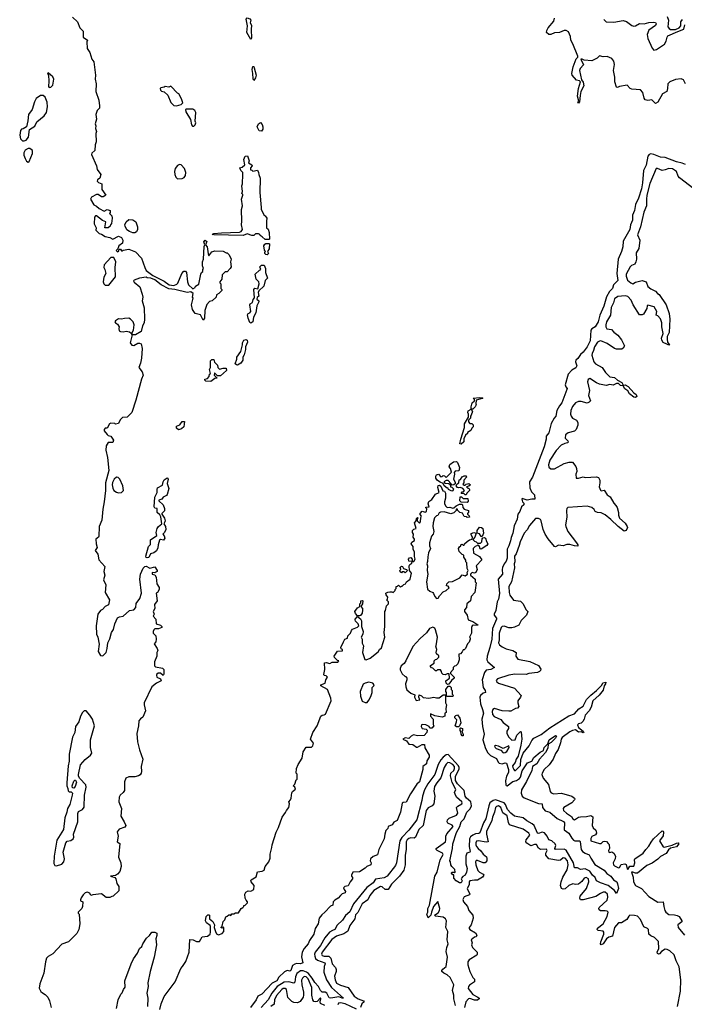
# Model space of a CAD drawing. Extents: x 2673034 to 2765626, y 830478 to 954748.
# Tile 112 of 126: x 2688137 to 2695117, y 928819 to 939159. Entities that reach past the tile are written whole.
import ezdxf

# ---------------------------------------------------------------- set-up
doc = ezdxf.new("R2010")
doc.units = 0

msp = doc.modelspace()

# ---------------------------------------------------------------- linework, layer by layer
at = {"layer": '0CON05XD'}
for points in [[(2688690, 939185), (2688743, 939135), (2688768, 939075), (2688805, 939040), (2688804, 938974), (2688850, 938945), (2688842, 938925), (2688846, 938855), (2688872, 938815), (2688894, 938744), (2688917, 938715), (2688932, 938575), (2688928, 938535), (2688940, 938485), (2688938, 938405), (2688967, 938315), (2688974, 938254), (2688975, 938230), (2688950, 938205), (2688938, 938165), (2688942, 938115), (2688930, 938065), (2688938, 938045), (2688932, 938015), (2688942, 937985), (2688938, 937965), (2688940, 937875), (2688928, 937845), (2688927, 937787), (2688894, 937756), (2688890, 937745), (2688942, 937625), (2688952, 937585), (2688988, 937535), (2688978, 937495), (2688954, 937476), (2688950, 937465), (2688965, 937450), (2689000, 937435), (2689000, 937375), (2689040, 937315), (2689015, 937300), (2688995, 937300), (2688962, 937322), (2688945, 937322), (2688890, 937295), (2688882, 937275), (2688914, 937214), (2688945, 937200), (2688970, 937175), (2689025, 937150), (2689055, 937167), (2689086, 937156), (2689088, 937135), (2689080, 937125), (2689105, 937100), (2689110, 937075), (2689102, 937018), (2689090, 937005), (2689088, 936992), (2689067, 936973), (2689032, 936972), (2689040, 937035), (2689005, 937052), (2688945, 937100), (2688932, 937098), (2688923, 937087), (2688920, 937015), (2688940, 936975), (2688938, 936948), (2688970, 936915), (2688997, 936907), (2689035, 936882), (2689085, 936870), (2689114, 936854), (2689174, 936886), (2689205, 936870), (2689220, 936845), (2689217, 936813), (2689180, 936785), (2689168, 936752), (2689150, 936735), (2689165, 936720), (2689178, 936732), (2689182, 936748), (2689195, 936750), (2689205, 936730), (2689215, 936730), (2689225, 936740), (2689285, 936748), (2689355, 936722), (2689416, 936656), (2689450, 936555), (2689467, 936525), (2689534, 936474), (2689653, 936413), (2689708, 936375), (2689755, 936369), (2689789, 936381), (2689799, 936391), (2689840, 936495), (2689862, 936518), (2689878, 936518), (2689890, 936505), (2689900, 936405), (2689910, 936375), (2689954, 936334), (2689980, 936345), (2689985, 936360), (2690017, 936383), (2690039, 936485), (2690047, 936503), (2690062, 936515), (2690060, 936535), (2690067, 936545), (2690056, 936575), (2690058, 936615), (2690069, 936645), (2690073, 936777), (2690083, 936795), (2690072, 936825), (2690085, 936844), (2690101, 936831), (2690088, 936795), (2690106, 936775), (2690115, 936700), (2690125, 936680), (2690155, 936720), (2690185, 936730), (2690275, 936728), (2690305, 936710), (2690315, 936710), (2690338, 936688), (2690358, 936645), (2690352, 936615), (2690358, 936565), (2690348, 936545), (2690315, 936510), (2690295, 936510), (2690262, 936478), (2690260, 936435), (2690240, 936405), (2690240, 936395), (2690250, 936385), (2690250, 936335), (2690260, 936325), (2690260, 936315), (2690230, 936285), (2690205, 936270), (2690200, 936245), (2690160, 936205), (2690132, 936198), (2690103, 936167), (2690081, 936105), (2690077, 936025), (2690065, 936002), (2690035, 936060), (2689980, 936075), (2689952, 936115), (2689943, 936165), (2689958, 936235), (2689952, 936245), (2689958, 936285), (2689935, 936302), (2689895, 936293), (2689765, 936326), (2689702, 936332), (2689624, 936374), (2689556, 936426), (2689515, 936443), (2689477, 936447), (2689465, 936456), (2689394, 936446), (2689340, 936425), (2689332, 936415), (2689341, 936401), (2689398, 936355), (2689422, 936275), (2689429, 936245), (2689423, 936205), (2689444, 936134), (2689448, 936015), (2689444, 935976), (2689428, 935945), (2689413, 935885), (2689352, 935848), (2689320, 935850), (2689298, 935765), (2689315, 935740), (2689335, 935738), (2689377, 935763), (2689395, 935763), (2689414, 935754), (2689422, 935705), (2689418, 935605), (2689407, 935553), (2689387, 935505), (2689425, 935461), (2689434, 935425), (2689416, 935384), (2689358, 935165), (2689314, 935035), (2689265, 934984), (2689217, 934983), (2689194, 934956), (2689175, 934920), (2689145, 934910), (2689135, 934920), (2689095, 934922), (2689082, 934915), (2689055, 934870), (2689035, 934868), (2689023, 934855), (2689025, 934840), (2689055, 934802), (2689065, 934792), (2689096, 934786), (2689123, 934745), (2689115, 934720), (2689065, 934718), (2689044, 934685), (2689042, 934638), (2689058, 934562), (2689074, 934424), (2689037, 934295), (2689037, 934215), (2689025, 934095), (2689010, 934020), (2688998, 933905), (2688970, 933835), (2688968, 933732), (2688965, 933724), (2688936, 933705), (2688939, 933655), (2688951, 933615), (2688930, 933585), (2688956, 933545), (2688969, 933485), (2689030, 933415), (2689022, 933365), (2689030, 933325), (2689018, 933275), (2689042, 933225), (2689036, 933145), (2689079, 933065), (2689069, 933015), (2689033, 932997), (2689005, 932965), (2688987, 932953), (2688959, 932915), (2688941, 932795), (2688944, 932705), (2688959, 932675), (2688972, 932602), (2688962, 932525), (2688985, 932482), (2689005, 932477), (2689015, 932483), (2689044, 932515), (2689056, 932555), (2689064, 932615), (2689083, 932657), (2689102, 932725), (2689124, 932756), (2689135, 932813), (2689164, 932876), (2689185, 932889), (2689225, 932896), (2689292, 932955), (2689335, 932963), (2689358, 932985), (2689362, 933028), (2689400, 933080), (2689418, 933135), (2689400, 933285), (2689406, 933336), (2689435, 933400), (2689450, 933415), (2689465, 933419), (2689505, 933400), (2689555, 933412), (2689580, 933375), (2689580, 933365), (2689560, 933355)], [(2690565, 938950), (2690521, 939025), (2690528, 939095), (2690514, 939166), (2690525, 939180), (2690555, 939169), (2690566, 939155), (2690558, 939125), (2690573, 939103), (2690567, 939055), (2690572, 938965), (2690565, 938950)], [(2695128, 938485), (2695107, 938527), (2695085, 938538), (2695025, 938530), (2694965, 938506), (2694942, 938485), (2694940, 938435), (2694933, 938405), (2694888, 938382), (2694838, 938292), (2694815, 938278), (2694775, 938316), (2694735, 938309), (2694705, 938316), (2694694, 938335), (2694682, 938395), (2694655, 938422), (2694565, 938429), (2694548, 938438), (2694515, 938473), (2694435, 938457), (2694415, 938448), (2694405, 938450), (2694386, 938505), (2694388, 938555), (2694374, 938625), (2694382, 938688), (2694378, 938725), (2694355, 938751), (2694305, 938772), (2694265, 938768), (2694225, 938780), (2694200, 938755), (2694145, 938727), (2694064, 938734), (2694045, 938746), (2694031, 938745), (2694058, 938685), (2694024, 938646), (2694016, 938625), (2694037, 938527), (2694055, 938504), (2694062, 938465), (2694031, 938405), (2694022, 938362), (2694016, 938295), (2694005, 938283), (2694000, 938285), (2694008, 938305), (2693996, 938355), (2694006, 938435), (2694026, 938506), (2694016, 938516), (2693985, 938525), (2693938, 938575), (2693934, 938594), (2693951, 938665), (2693982, 938748), (2694000, 938765), (2694000, 938775), (2693947, 938907), (2693924, 938945), (2693922, 938982), (2693902, 939032), (2693875, 939045), (2693855, 939047), (2693805, 939025), (2693755, 939022), (2693715, 939002), (2693695, 939003), (2693671, 939025), (2693672, 939045), (2693686, 939074), (2693747, 939143), (2693755, 939175)], [(2694271, 939161), (2694295, 939138), (2694375, 939134), (2694475, 939150), (2694510, 939140), (2694565, 939097), (2694585, 939092), (2694605, 939095), (2694645, 939120), (2694695, 939116), (2694745, 939128), (2694795, 939133), (2694815, 939129), (2694820, 939115), (2694813, 939097), (2694745, 939049), (2694726, 939005), (2694732, 938962), (2694779, 938859), (2694795, 938840), (2694825, 938845), (2694909, 938901), (2694927, 938933), (2694936, 938974), (2694945, 938989), (2695048, 939035), (2695111, 939059), (2695122, 939105)], [(2694935, 939191), (2694951, 939155), (2694943, 939085), (2694956, 939065), (2694972, 939055), (2695024, 939055), (2695064, 939075), (2695079, 939095), (2695081, 939135), (2695099, 939161)], [(2688448, 938448), (2688465, 938450), (2688485, 938470), (2688497, 938535), (2688485, 938558), (2688435, 938600), (2688430, 938595), (2688440, 938575), (2688444, 938515), (2688438, 938458), (2688448, 938448)], [(2690595, 938520), (2690588, 938538), (2690587, 938593), (2690579, 938635), (2690585, 938668), (2690595, 938667), (2690600, 938655), (2690619, 938575), (2690615, 938550), (2690595, 938520)], [(2689785, 938253), (2689832, 938268), (2689850, 938285), (2689837, 938327), (2689809, 938379), (2689795, 938388), (2689725, 938462), (2689705, 938452), (2689665, 938458), (2689655, 938450), (2689620, 938445), (2689612, 938435), (2689615, 938420), (2689625, 938410), (2689655, 938400), (2689692, 938365), (2689725, 938288), (2689755, 938257), (2689785, 938253)], [(2688185, 937886), (2688205, 937894), (2688228, 937925), (2688240, 938005), (2688295, 938042), (2688317, 938085), (2688395, 938149), (2688420, 938185), (2688428, 938245), (2688424, 938294), (2688406, 938346), (2688385, 938362), (2688355, 938363), (2688310, 938330), (2688292, 938295), (2688268, 938215), (2688228, 938165), (2688224, 938096), (2688208, 938035), (2688175, 938014), (2688155, 938010), (2688146, 937995), (2688137, 937945), (2688147, 937907), (2688167, 937887), (2688185, 937886)], [(2689965, 938040), (2689980, 938055), (2689988, 938075), (2689980, 938095), (2689988, 938185), (2689978, 938205), (2689955, 938218), (2689885, 938220), (2689880, 938215), (2689883, 938193), (2689932, 938112), (2689940, 938055), (2689952, 938042), (2689965, 938040)], [(2690675, 937990), (2690652, 937992), (2690632, 938035), (2690644, 938066), (2690665, 938078), (2690685, 938060), (2690692, 938035), (2690692, 938008), (2690675, 937990)], [(2688225, 937662), (2688235, 937670), (2688272, 937755), (2688270, 937785), (2688245, 937808), (2688225, 937808), (2688195, 937788), (2688179, 937761), (2688181, 937735), (2688195, 937700), (2688208, 937675), (2688225, 937662)], [(2690755, 936850), (2690715, 936850), (2690685, 936880), (2690662, 936892), (2690658, 936905), (2690645, 936912), (2690615, 936910), (2690597, 936893), (2690575, 936891), (2690525, 936910), (2690485, 936892), (2690175, 936898), (2690158, 936905), (2690175, 936914), (2690255, 936921), (2690445, 936928), (2690464, 936935), (2690477, 936955), (2690466, 937005), (2690470, 937045), (2690467, 937165), (2690478, 937205), (2690468, 937275), (2690480, 937315), (2690480, 937325), (2690470, 937335), (2690478, 937355), (2690470, 937415), (2690477, 937435), (2690482, 937535), (2690480, 937555), (2690460, 937575), (2690450, 937605), (2690475, 937610), (2690500, 937635), (2690492, 937692), (2690505, 937726), (2690529, 937729), (2690548, 937678), (2690540, 937655), (2690574, 937635), (2690577, 937625), (2690562, 937605), (2690562, 937582), (2690575, 937580), (2690585, 937570), (2690635, 937580), (2690646, 937556), (2690648, 937535), (2690662, 937495), (2690660, 937345), (2690672, 937188), (2690672, 937165), (2690700, 937115), (2690700, 937105), (2690715, 937100), (2690732, 937075), (2690728, 937045), (2690730, 936975), (2690745, 936960), (2690758, 936925), (2690760, 936855), (2690755, 936850)], [(2695129, 937639), (2695094, 937654), (2695035, 937667), (2694915, 937713), (2694865, 937714), (2694795, 937744), (2694765, 937749), (2694748, 937742), (2694735, 937727), (2694717, 937633), (2694687, 937575), (2694677, 937447), (2694666, 937384), (2694637, 937285), (2694603, 937217), (2694595, 937155), (2694574, 937105), (2694573, 937055), (2694550, 937005), (2694543, 936955), (2694476, 936834), (2694470, 936775), (2694456, 936724), (2694421, 936645), (2694409, 936495), (2694420, 936420), (2694372, 936375), (2694361, 936335), (2694332, 936305), (2694300, 936250), (2694271, 936149), (2694230, 936055), (2694211, 935985), (2694181, 935935), (2694145, 935911), (2694135, 935898), (2694127, 935787), (2694095, 935724), (2694055, 935666), (2694028, 935642), (2693999, 935601), (2693978, 935585), (2693973, 935565), (2693988, 935525), (2693977, 935503), (2693935, 935477), (2693898, 935435), (2693867, 935325), (2693871, 935305), (2693886, 935285), (2693884, 935275), (2693830, 935135), (2693806, 935105), (2693779, 935055), (2693767, 934995), (2693749, 934975), (2693720, 934920), (2693695, 934822), (2693667, 934785), (2693666, 934755), (2693646, 934675), (2693523, 934355), (2693490, 934305), (2693493, 934243), (2693512, 934202), (2693545, 934170), (2693547, 934125), (2693515, 934124), (2693465, 934112), (2693415, 934132), (2693410, 934125), (2693417, 934095), (2693431, 934081), (2693432, 934065), (2693408, 934042), (2693389, 933995), (2693369, 933965), (2693362, 933915), (2693329, 933845), (2693316, 933766), (2693298, 933722), (2693292, 933685), (2693275, 933635), (2693255, 933598), (2693258, 933505), (2693247, 933473), (2693225, 933444), (2693208, 933405), (2693204, 933385), (2693209, 933335), (2693163, 933285), (2693176, 933134), (2693166, 933075), (2693151, 933045), (2693136, 932954), (2693119, 932915), (2693119, 932905), (2693144, 932875), (2693143, 932865), (2693104, 932766), (2693094, 932655), (2693075, 932565), (2693046, 932475), (2693042, 932435), (2693053, 932415), (2693124, 932355), (2693085, 932336), (2693035, 932327), (2693018, 932305), (2692995, 932225), (2693006, 932146), (2693027, 932115), (2693030, 932095), (2693005, 932088), (2692978, 932062), (2692971, 932045), (2692976, 931975), (2692999, 931915), (2693008, 931875), (2692990, 931815), (2692997, 931735), (2693016, 931655), (2693000, 931595), (2693029, 931505), (2693055, 931461), (2693081, 931431), (2693145, 931401), (2693161, 931361), (2693171, 931351), (2693205, 931346), (2693235, 931356), (2693250, 931350), (2693269, 931285), (2693270, 931255), (2693250, 931215), (2693239, 931165), (2693242, 931125), (2693246, 931116), (2693255, 931113), (2693315, 931160), (2693355, 931170), (2693385, 931189), (2693396, 931205), (2693415, 931270), (2693470, 931355), (2693515, 931373), (2693538, 931412), (2693604, 931466), (2693637, 931483), (2693645, 931515), (2693684, 931556), (2693696, 931595), (2693765, 931642), (2693770, 931640), (2693773, 931635), (2693764, 931615), (2693720, 931570), (2693688, 931552), (2693685, 931508), (2693660, 931465), (2693595, 931395), (2693568, 931345), (2693524, 931315), (2693515, 931275), (2693460, 931160), (2693407, 931073), (2693404, 931035), (2693414, 931004), (2693435, 930989), (2693585, 930929), (2693624, 930924), (2693628, 930885), (2693655, 930849), (2693705, 930836), (2693781, 930771), (2693849, 930739), (2693857, 930725), (2693855, 930651), (2693905, 930616), (2693934, 930564), (2693953, 930543), (2693967, 930537), (2694018, 930535), (2694024, 930525), (2694034, 930445), (2694046, 930425), (2694075, 930406), (2694119, 930389), (2694134, 930354), (2694178, 930288), (2694275, 930228), (2694303, 930193), (2694345, 930164), (2694372, 930125), (2694409, 930105), (2694415, 930085), (2694426, 930035), (2694405, 929982), (2694383, 930013), (2694317, 930067), (2694237, 930095), (2694195, 930116), (2694180, 930150), (2694153, 930175), (2694126, 930216), (2694075, 930241), (2694025, 930236), (2693995, 930251), (2693965, 930253), (2693954, 930305), (2693877, 930437), (2693855, 930448), (2693763, 930445), (2693758, 930455), (2693768, 930485), (2693760, 930505), (2693726, 930536), (2693695, 930546), (2693677, 930585), (2693649, 930619), (2693623, 930627), (2693585, 930612), (2693575, 930616), (2693539, 930695), (2693519, 930715), (2693462, 930745), (2693425, 930778), (2693334, 930796), (2693295, 930825), (2693260, 930865), (2693239, 930919), (2693224, 930934), (2693135, 930968), (2693110, 930960), (2693076, 930934), (2693063, 930905), (2693034, 930765), (2693008, 930725), (2692969, 930621), (2692958, 930612), (2692925, 930609), (2692895, 930595), (2692873, 930577), (2692861, 930555), (2692857, 930475), (2692869, 930425), (2692863, 930417), (2692833, 930407), (2692821, 930375), (2692823, 930295), (2692836, 930245), (2692829, 930205), (2692816, 930175), (2692790, 930160), (2692776, 930145), (2692772, 930135), (2692783, 930115), (2692774, 930096), (2692755, 930094), (2692720, 930115), (2692698, 930145), (2692698, 930178), (2692685, 930180), (2692673, 930195), (2692675, 930208), (2692698, 930208), (2692705, 930200), (2692710, 930205), (2692708, 930235), (2692674, 930265), (2692664, 930285), (2692662, 930315), (2692653, 930325), (2692684, 930454), (2692686, 930505), (2692725, 930624), (2692760, 930685), (2692772, 930735), (2692804, 930766), (2692834, 930835), (2692867, 930873), (2692882, 930905), (2692876, 930946), (2692830, 930985), (2692817, 931005), (2692804, 931065), (2692734, 931134), (2692715, 931171), (2692714, 931215), (2692753, 931287), (2692754, 931305), (2692745, 931325), (2692635, 931443), (2692615, 931438), (2692585, 931415), (2692559, 931385), (2692532, 931338), (2692495, 931234), (2692423, 931135), (2692389, 931071), (2692366, 931005), (2692361, 930961), (2692306, 930755), (2692225, 930646), (2692149, 930571), (2692128, 930535), (2692094, 930305), (2692083, 930277), (2691995, 930166), (2691963, 930147), (2691875, 930132), (2691849, 930095), (2691781, 930045), (2691644, 929875), (2691605, 929789), (2691557, 929753), (2691527, 929703), (2691471, 929649), (2691446, 929605), (2691423, 929593), (2691389, 929575), (2691343, 929517), (2691296, 929435), (2691241, 929365), (2691233, 929345), (2691235, 929325), (2691245, 929300), (2691264, 929284), (2691340, 929255), (2691344, 929245), (2691334, 929216), (2691330, 929155), (2691360, 929075), (2691413, 928995), (2691538, 928885), (2691525, 928883), (2691489, 928899), (2691405, 928882), (2691386, 928886), (2691363, 928935), (2691345, 928945), (2691315, 928945), (2691295, 928965), (2691275, 929006), (2691235, 929048), (2691209, 929095), (2691171, 929141), (2691148, 929158), (2691115, 929171), (2691085, 929170), (2691047, 929143), (2691032, 929108), (2691027, 929053)], [(2689795, 937488), (2689845, 937493), (2689865, 937502), (2689878, 937522), (2689883, 937555), (2689867, 937595), (2689834, 937634), (2689815, 937640), (2689793, 937627), (2689771, 937595), (2689764, 937565), (2689766, 937535), (2689776, 937506), (2689795, 937488)], [(2695215, 937383), (2695067, 937497), (2695051, 937515), (2695033, 937565), (2694992, 937592), (2694955, 937597), (2694915, 937581), (2694885, 937576), (2694835, 937597), (2694821, 937595), (2694755, 937438), (2694722, 937315), (2694718, 937275)], [(2694718, 937275), (2694719, 937205), (2694692, 937138), (2694658, 936985), (2694625, 936900), (2694648, 936845), (2694639, 936755), (2694611, 936709), (2694614, 936645), (2694609, 936615), (2694598, 936592), (2694563, 936577), (2694547, 936563), (2694507, 936485), (2694507, 936465), (2694520, 936425), (2694555, 936394), (2694575, 936384), (2694605, 936402), (2694675, 936421), (2694715, 936407), (2694735, 936358), (2694764, 936334), (2694815, 936307), (2694835, 936282), (2694853, 936273), (2694926, 936166), (2694957, 936075), (2694963, 936015), (2694957, 935875), (2694938, 935832), (2694937, 935805), (2694941, 935771), (2694960, 935745), (2694955, 935740), (2694932, 935752), (2694895, 935770), (2694879, 935795), (2694876, 935815), (2694893, 935865), (2694879, 935935), (2694881, 935975), (2694865, 936018), (2694838, 936048), (2694820, 936055), (2694827, 936093), (2694799, 936145), (2694735, 936162), (2694728, 936155), (2694722, 936125), (2694688, 936065), (2694675, 936058), (2694645, 936058), (2694580, 936165), (2694560, 936215), (2694522, 936252), (2694495, 936259), (2694419, 936251), (2694385, 936226), (2694372, 936185), (2694347, 936135), (2694340, 936055), (2694299, 935985), (2694291, 935955), (2694294, 935934), (2694304, 935914), (2694353, 935905), (2694375, 935876), (2694417, 935845), (2694457, 935797), (2694487, 935735), (2694475, 935710), (2694462, 935698), (2694405, 935700), (2694385, 935707), (2694307, 935757), (2694240, 935785), (2694225, 935784), (2694205, 935773), (2694172, 935725), (2694164, 935686), (2694148, 935655), (2694146, 935635), (2694166, 935565), (2694185, 935546), (2694253, 935505), (2694288, 935455), (2694335, 935410), (2694385, 935400), (2694414, 935374), (2694459, 935349), (2694475, 935320), (2694495, 935324), (2694528, 935308), (2694585, 935240), (2694612, 935222), (2694617, 935203), (2694605, 935190), (2694585, 935195), (2694541, 935231), (2694525, 935260), (2694491, 935281), (2694473, 935313), (2694445, 935319), (2694425, 935340), (2694403, 935337), (2694369, 935321), (2694335, 935328), (2694295, 935317), (2694225, 935331), (2694195, 935344), (2694125, 935390), (2694108, 935382), (2694101, 935355), (2694121, 935265), (2694112, 935212), (2694130, 935155), (2694118, 935142), (2694095, 935132), (2694035, 935150), (2694005, 935150), (2693975, 935137), (2693943, 935097), (2693926, 935055), (2693921, 935015), (2693927, 934995), (2693944, 934974), (2693985, 934952), (2693999, 934929), (2693999, 934901), (2693980, 934855), (2693965, 934838), (2693898, 934822), (2693869, 934801), (2693864, 934764), (2693892, 934735), (2693897, 934723), (2693890, 934715), (2693861, 934709), (2693825, 934690), (2693770, 934635), (2693706, 934535), (2693692, 934485), (2693695, 934460), (2693715, 934442), (2693755, 934442), (2693855, 934498), (2693908, 934512), (2693942, 934512), (2693976, 934466), (2693983, 934445), (2693988, 934415), (2693978, 934385), (2693980, 934345), (2694005, 934343), (2694055, 934358), (2694075, 934352), (2694195, 934358), (2694215, 934350), (2694228, 934325), (2694230, 934295), (2694223, 934255), (2694235, 934220), (2694245, 934210), (2694275, 934220), (2694305, 934168), (2694338, 934148), (2694375, 934082), (2694398, 934058), (2694410, 934035), (2694427, 933985), (2694427, 933955), (2694436, 933925), (2694495, 933871), (2694518, 933838), (2694519, 933825), (2694505, 933793), (2694485, 933788), (2694422, 933835), (2694345, 933911), (2694285, 933959), (2694245, 933981), (2694204, 933984), (2694180, 933995), (2694170, 934015), (2694145, 934036), (2694095, 934049), (2693895, 934038), (2693883, 934027), (2693880, 934005), (2693883, 933935), (2693869, 933855), (2693874, 933835), (2693894, 933785), (2693986, 933665), (2693999, 933645), (2694000, 933630), (2693962, 933632), (2693915, 933646), (2693883, 933647), (2693845, 933632), (2693795, 933640), (2693765, 933622), (2693755, 933628), (2693687, 933707), (2693656, 933756), (2693633, 933805), (2693612, 933895), (2693605, 933910), (2693585, 933922), (2693555, 933920), (2693492, 933848), (2693465, 933802), (2693434, 933766), (2693392, 933675), (2693382, 933638), (2693351, 933549), (2693333, 933525), (2693338, 933465), (2693330, 933445), (2693332, 933402), (2693303, 933257), (2693274, 933206), (2693276, 933145), (2693285, 933117), (2693324, 933064), (2693395, 933052), (2693424, 933024), (2693453, 932965), (2693472, 932945), (2693460, 932905), (2693405, 932850), (2693378, 932802), (2693335, 932780), (2693305, 932773), (2693275, 932773), (2693225, 932789), (2693205, 932786), (2693195, 932776), (2693172, 932715), (2693173, 932645), (2693164, 932615), (2693175, 932595), (2693205, 932572), (2693245, 932552), (2693315, 932533), (2693350, 932515), (2693348, 932475), (2693368, 932445), (2693495, 932419), (2693585, 932378), (2693609, 932339), (2693607, 932325), (2693597, 932313), (2693575, 932302), (2693485, 932293), (2693455, 932283), (2693336, 932286), (2693275, 932276), (2693154, 932236), (2693141, 932219), (2693147, 932205), (2693165, 932191), (2693335, 932140), (2693402, 932062), (2693398, 932045), (2693369, 932005), (2693367, 931985), (2693380, 931945), (2693365, 931930), (2693345, 931927), (2693295, 931897), (2693275, 931896), (2693205, 931901), (2693124, 931926), (2693105, 931916), (2693098, 931895), (2693104, 931864), (2693121, 931841), (2693190, 931810), (2693215, 931780), (2693272, 931735), (2693272, 931715), (2693253, 931687), (2693252, 931665), (2693269, 931629), (2693304, 931594), (2693339, 931595), (2693359, 931645), (2693395, 931683), (2693405, 931680), (2693411, 931605), (2693401, 931541), (2693372, 931425), (2693352, 931395), (2693340, 931360), (2693314, 931325), (2693315, 931306), (2693325, 931286), (2693335, 931274), (2693345, 931274), (2693395, 931326), (2693400, 931390), (2693424, 931455), (2693486, 931534), (2693515, 931588), (2693538, 931615), (2693615, 931653), (2693705, 931723), (2693903, 931847), (2693965, 931871), (2694009, 931921), (2694055, 931951), (2694089, 932021), (2694134, 932066), (2694196, 932114), (2694249, 932171), (2694262, 932195), (2694292, 932202), (2694289, 932185), (2694276, 932165), (2694263, 932117), (2694221, 932065), (2694155, 932007), (2694139, 931941), (2694119, 931901), (2694076, 931855), (2694066, 931815), (2694052, 931788), (2694035, 931773), (2694005, 931766), (2693996, 931755), (2694005, 931727), (2694056, 931686), (2694060, 931675), (2694055, 931671), (2694035, 931680), (2694005, 931677), (2693975, 931700), (2693944, 931696), (2693915, 931682), (2693835, 931620), (2693823, 931605), (2693816, 931564), (2693792, 931495), (2693765, 931452), (2693738, 931392), (2693696, 931334), (2693646, 931285), (2693624, 931245), (2693622, 931232), (2693634, 931194), (2693689, 931129), (2693708, 931055), (2693720, 931040), (2693745, 931030), (2693828, 931038), (2693934, 931004), (2693964, 930985), (2693968, 930975), (2693964, 930965), (2693936, 930934), (2693853, 930885), (2693844, 930875), (2693847, 930855), (2693879, 930825), (2693931, 930791), (2693945, 930767), (2693965, 930756), (2694005, 930783), (2694025, 930789), (2694090, 930790), (2694135, 930800), (2694156, 930786), (2694148, 930695), (2694161, 930671), (2694187, 930647), (2694193, 930617), (2694183, 930597), (2694145, 930582), (2694135, 930560), (2694134, 930534), (2694225, 930507), (2694245, 930507), (2694265, 930528), (2694282, 930532), (2694298, 930528), (2694318, 930508), (2694327, 930497), (2694332, 930455), (2694320, 930435), (2694323, 930415), (2694335, 930412), (2694355, 930420), (2694376, 930406), (2694394, 930374), (2694392, 930345), (2694370, 930305), (2694373, 930283), (2694382, 930272), (2694425, 930251), (2694435, 930256), (2694455, 930288), (2694493, 930293), (2694506, 930286), (2694515, 930242), (2694525, 930236), (2694545, 930268), (2694585, 930269), (2694596, 930306), (2694592, 930335), (2694598, 930345), (2694684, 930405), (2694713, 930445), (2694745, 930481), (2694767, 930523), (2694794, 930556), (2694885, 930639), (2694895, 930637), (2694899, 930625), (2694895, 930588), (2694856, 930535), (2694893, 930473), (2694905, 930469), (2694989, 930491), (2695035, 930512), (2695053, 930513), (2695059, 930505), (2695035, 930474), (2694973, 930457), (2694950, 930440), (2694925, 930402), (2694865, 930370), (2694838, 930342), (2694780, 930300), (2694723, 930275), (2694625, 930196), (2694605, 930195), (2694575, 930208), (2694562, 930205), (2694578, 930155), (2694582, 930105), (2694605, 930066), (2694666, 930036), (2694745, 929952), (2694838, 929892), (2694896, 929896), (2694900, 929845), (2694911, 929805), (2694924, 929785), (2694955, 929761), (2695015, 929759), (2695043, 929753), (2695061, 929741), (2695092, 929695), (2695092, 929685), (2695048, 929652), (2695051, 929625), (2695119, 929545)], [(2689345, 936922), (2689325, 936922), (2689290, 936935), (2689264, 936954), (2689245, 936990), (2689242, 937005), (2689254, 937036), (2689285, 937062), (2689327, 937057), (2689358, 937035), (2689373, 936985), (2689374, 936956), (2689365, 936932), (2689345, 936922)], [(2690735, 936690), (2690722, 936692), (2690713, 936703), (2690713, 936717), (2690720, 936725), (2690708, 936738), (2690702, 936785), (2690710, 936800), (2690722, 936808), (2690755, 936810), (2690760, 936805), (2690756, 936754), (2690740, 936725), (2690750, 936705), (2690735, 936690)], [(2689035, 936370), (2689075, 936372), (2689142, 936458), (2689140, 936555), (2689148, 936615), (2689125, 936660), (2689095, 936660), (2689023, 936585), (2689022, 936555), (2689032, 936535), (2689040, 936495), (2689020, 936455), (2689012, 936405), (2689020, 936385), (2689035, 936370)], [(2690565, 935972), (2690555, 935980), (2690536, 936025), (2690531, 936059), (2690537, 936073), (2690555, 936082), (2690563, 936095), (2690554, 936166), (2690558, 936175), (2690581, 936189), (2690588, 936222), (2690602, 936238), (2690597, 936325), (2690605, 936338), (2690638, 936332), (2690652, 936385), (2690647, 936407), (2690620, 936435), (2690610, 936485), (2690655, 936530), (2690670, 936535), (2690660, 936565), (2690675, 936580), (2690705, 936580), (2690718, 936545), (2690718, 936505), (2690738, 936445), (2690715, 936420), (2690701, 936359), (2690648, 936312), (2690642, 936295), (2690648, 936255), (2690630, 936240), (2690628, 936225), (2690648, 936205), (2690650, 936195), (2690628, 936155), (2690618, 936082), (2690594, 936036), (2690587, 935985), (2690565, 935972)], [(2689320, 935850), (2689320, 935875), (2689332, 935898), (2689339, 935955), (2689330, 935985), (2689302, 936015), (2689285, 936023), (2689238, 936022), (2689205, 936013), (2689175, 936017), (2689142, 935995), (2689138, 935985), (2689142, 935975), (2689165, 935962), (2689182, 935935), (2689177, 935915), (2689182, 935892), (2689195, 935884), (2689225, 935880), (2689255, 935888), (2689292, 935882), (2689308, 935868), (2689315, 935850), (2689320, 935850)], [(2690425, 935532), (2690413, 935533), (2690400, 935545), (2690416, 935594), (2690418, 935615), (2690458, 935675), (2690478, 935745), (2690478, 935765), (2690492, 935795), (2690515, 935802), (2690527, 935795), (2690528, 935772), (2690508, 935725), (2690508, 935695), (2690495, 935640), (2690480, 935615), (2690482, 935585), (2690458, 935552), (2690425, 935532)], [(2690145, 935360), (2690093, 935363), (2690082, 935372), (2690080, 935385), (2690108, 935392), (2690127, 935413), (2690130, 935435), (2690140, 935445), (2690132, 935485), (2690140, 935505), (2690140, 935575), (2690155, 935590), (2690175, 935590), (2690182, 935562), (2690215, 935530), (2690218, 935508), (2690235, 935490), (2690275, 935500), (2690305, 935500), (2690310, 935475), (2690245, 935420), (2690215, 935420), (2690188, 935448), (2690182, 935448), (2690180, 935425), (2690210, 935395), (2690185, 935390), (2690145, 935360)], [(2692775, 934700), (2692760, 934705), (2692770, 934755), (2692809, 934875), (2692810, 934915), (2692850, 934985), (2692852, 935015), (2692844, 935035), (2692848, 935052), (2692880, 935070), (2692878, 935095), (2692888, 935135), (2692912, 935158), (2692912, 935172), (2692900, 935185), (2692965, 935192), (2692995, 935188), (2693000, 935185), (2692995, 935182), (2692930, 935165), (2692928, 935125), (2692932, 935115), (2692922, 935095), (2692895, 935070), (2692880, 935070), (2692892, 935045), (2692880, 935005), (2692870, 934995), (2692870, 934975), (2692850, 934955), (2692850, 934935), (2692865, 934920), (2692885, 934920), (2692900, 934905), (2692900, 934885), (2692885, 934870), (2692876, 934844), (2692840, 934825), (2692840, 934815), (2692820, 934795), (2692803, 934757), (2692800, 934725), (2692775, 934700)], [(2689805, 934852), (2689785, 934870), (2689785, 934890), (2689820, 934905), (2689845, 934940), (2689868, 934938), (2689860, 934885), (2689837, 934863), (2689805, 934852)], [(2692675, 934208), (2692640, 934225), (2692635, 934240), (2692625, 934240), (2692594, 934264), (2692585, 934290), (2692552, 934302), (2692525, 934320), (2692508, 934345), (2692507, 934365), (2692515, 934380), (2692535, 934387), (2692558, 934358), (2692575, 934362), (2692585, 934373), (2692599, 934369), (2692615, 934350), (2692672, 934408), (2692661, 934445), (2692649, 934465), (2692653, 934487), (2692693, 934517), (2692725, 934518), (2692735, 934510), (2692757, 934455), (2692748, 934422), (2692712, 934418), (2692700, 934405), (2692702, 934385), (2692692, 934335), (2692712, 934302), (2692710, 934285), (2692697, 934273), (2692675, 934270), (2692665, 934290), (2692635, 934320), (2692615, 934320), (2692592, 934305), (2692603, 934293), (2692645, 934290), (2692658, 934278), (2692660, 934255), (2692675, 934250), (2692692, 934232), (2692685, 934210), (2692675, 934208)], [(2689175, 934189), (2689205, 934194), (2689226, 934215), (2689221, 934265), (2689190, 934335), (2689173, 934353), (2689155, 934356), (2689129, 934335), (2689111, 934299), (2689107, 934275), (2689115, 934238), (2689126, 934215), (2689155, 934196), (2689175, 934189)], [(2689475, 933507), (2689465, 933512), (2689462, 933525), (2689490, 933625), (2689512, 933648), (2689510, 933695), (2689578, 933742), (2689572, 933775), (2689581, 933815), (2689594, 933836), (2689630, 933865), (2689619, 933939), (2689608, 933958), (2689580, 933985), (2689580, 934025), (2689555, 934030), (2689548, 934045), (2689557, 934145), (2689582, 934195), (2689580, 934225), (2689585, 934242), (2689638, 934272), (2689643, 934305), (2689654, 934326), (2689685, 934348), (2689697, 934335), (2689687, 934287), (2689703, 934235), (2689687, 934173), (2689678, 934162), (2689644, 934146), (2689630, 934125), (2689600, 934115), (2689600, 934105), (2689643, 934065), (2689658, 934025), (2689657, 934003), (2689630, 933975), (2689630, 933965), (2689657, 933925), (2689664, 933896), (2689663, 933885), (2689650, 933865), (2689669, 933835), (2689671, 933805), (2689657, 933773), (2689640, 933755), (2689655, 933740), (2689662, 933715), (2689646, 933694), (2689615, 933700), (2689607, 933693), (2689590, 933645), (2689589, 933611), (2689575, 933580), (2689545, 933560), (2689511, 933549), (2689495, 933512), (2689475, 933507)], [(2692825, 934170), (2692815, 934170), (2692805, 934180), (2692772, 934182), (2692785, 934200), (2692798, 934202), (2692810, 934215), (2692790, 934235), (2692767, 934247), (2692745, 934242), (2692735, 934248), (2692722, 934265), (2692730, 934285), (2692750, 934295), (2692752, 934328), (2692768, 934332), (2692785, 934360), (2692805, 934370), (2692825, 934370), (2692830, 934355), (2692800, 934325), (2692800, 934295), (2692792, 934282), (2692805, 934270), (2692815, 934270), (2692825, 934280), (2692855, 934288), (2692870, 934275), (2692855, 934260), (2692830, 934255), (2692845, 934240), (2692855, 934240), (2692862, 934225), (2692860, 934215), (2692832, 934188), (2692825, 934170)], [(2689610, 928765), (2689623, 928825), (2689655, 928902), (2689770, 929055), (2689828, 929195), (2689848, 929215), (2689881, 929269), (2689918, 929365), (2689925, 929500), (2689960, 929495), (2689995, 929478), (2690025, 929480), (2690054, 929526), (2690110, 929535), (2690137, 929555), (2690142, 929575), (2690140, 929635), (2690136, 929646), (2690100, 929675), (2690090, 929695), (2690095, 929740), (2690113, 929757), (2690125, 929760), (2690130, 929755), (2690132, 929715), (2690165, 929690), (2690182, 929655), (2690178, 929625), (2690192, 929582), (2690205, 929560), (2690225, 929550), (2690265, 929562), (2690280, 929585), (2690280, 929625), (2690275, 929630), (2690265, 929620), (2690250, 929625), (2690262, 929638), (2690275, 929690), (2690292, 929705), (2690302, 929738), (2690317, 929743), (2690335, 929760), (2690345, 929760), (2690355, 929750), (2690365, 929770), (2690385, 929768), (2690405, 929778), (2690435, 929780), (2690464, 929826), (2690480, 929835), (2690490, 929845), (2690490, 929855), (2690505, 929860), (2690530, 929885), (2690530, 929895), (2690514, 929914), (2690506, 929935), (2690503, 929977), (2690513, 929995), (2690535, 930010), (2690565, 930006), (2690596, 930024), (2690601, 930065), (2690569, 930105), (2690563, 930115), (2690567, 930125), (2690622, 930158), (2690635, 930211), (2690684, 930216), (2690704, 930226), (2690716, 930265), (2690752, 930315), (2690766, 930354), (2690766, 930395), (2690786, 930465), (2690788, 930495), (2690829, 930625), (2690856, 930674), (2690894, 930785), (2690928, 930832), (2690938, 930855), (2690963, 930885), (2690970, 930925), (2690962, 930945), (2690982, 930968), (2690987, 930985), (2690995, 931040), (2691002, 931055), (2691032, 931078), (2691025, 931100), (2691010, 931115), (2691025, 931130), (2691040, 931175), (2691050, 931185), (2691050, 931235), (2691042, 931245), (2691044, 931296), (2691062, 931338), (2691102, 931405), (2691115, 931470), (2691145, 931520), (2691202, 931518), (2691216, 931534), (2691222, 931562), (2691192, 931605), (2691216, 931675), (2691260, 931745), (2691300, 931845), (2691315, 931857), (2691335, 931858), (2691348, 931865), (2691409, 932005), (2691404, 932034), (2691370, 932125), (2691300, 932165), (2691298, 932175), (2691345, 932192), (2691352, 932225), (2691370, 932255), (2691357, 932267), (2691335, 932272), (2691332, 932282), (2691343, 932335), (2691338, 932405), (2691355, 932409), (2691395, 932398), (2691418, 932412), (2691477, 932413), (2691490, 932425), (2691475, 932430), (2691442, 932462), (2691440, 932475), (2691475, 932528), (2691528, 932532), (2691528, 932545), (2691512, 932552), (2691510, 932565), (2691538, 932625), (2691550, 932655), (2691580, 932665), (2691583, 932687), (2691610, 932715), (2691620, 932745), (2691633, 932757), (2691685, 932778), (2691697, 932793), (2691692, 932815), (2691664, 932844), (2691660, 932855), (2691660, 932865), (2691685, 932890), (2691716, 932866), (2691726, 932846), (2691728, 932785), (2691743, 932735), (2691742, 932705), (2691722, 932675), (2691732, 932652), (2691732, 932612), (2691747, 932585), (2691736, 932515), (2691761, 932441), (2691775, 932438), (2691817, 932453), (2691901, 932519), (2691917, 932545), (2691937, 932563), (2691971, 932675), (2691963, 932725), (2691970, 932785), (2691970, 932945), (2691977, 932953), (2691990, 933005), (2692010, 933025), (2692010, 933045), (2691990, 933065), (2692000, 933075), (2692002, 933095), (2691985, 933120), (2691983, 933135), (2692003, 933147), (2692025, 933150), (2692045, 933150), (2692058, 933142), (2692080, 933165), (2692080, 933175), (2692090, 933185), (2692092, 933208), (2692105, 933210), (2692115, 933220), (2692135, 933200), (2692145, 933210), (2692155, 933210), (2692172, 933228), (2692190, 933235), (2692200, 933255), (2692238, 933282), (2692250, 933345), (2692230, 933375), (2692226, 933424), (2692234, 933436), (2692255, 933450), (2692260, 933470), (2692225, 933472), (2692220, 933495), (2692232, 933508), (2692245, 933510), (2692258, 933495), (2692260, 933470), (2692275, 933470), (2692289, 933495), (2692283, 933523), (2692282, 933572), (2692268, 933595), (2692268, 933625), (2692248, 933655), (2692255, 933672), (2692282, 933688), (2692282, 933705), (2692270, 933725), (2692272, 933755), (2692262, 933775), (2692262, 933795), (2692275, 933810), (2692300, 933815), (2692282, 933875), (2692300, 933895), (2692305, 933920), (2692315, 933930), (2692320, 933925), (2692310, 933920), (2692310, 933895), (2692335, 933870), (2692346, 933884), (2692348, 933932), (2692358, 933945), (2692343, 933963), (2692343, 933975), (2692365, 933997), (2692395, 933988), (2692410, 933995), (2692412, 934022), (2692400, 934035), (2692405, 934040), (2692438, 934042), (2692428, 934075), (2692435, 934100), (2692465, 934120), (2692504, 934176), (2692542, 934195), (2692528, 934245), (2692532, 934268), (2692545, 934270), (2692560, 934260), (2692582, 934212), (2692598, 934208), (2692607, 934187), (2692608, 934135), (2692597, 934095), (2692598, 934075), (2692611, 934051), (2692625, 934038), (2692655, 934040), (2692685, 934030), (2692698, 934032), (2692720, 934055), (2692755, 934072), (2692782, 934072), (2692788, 934065), (2692790, 934035), (2692805, 934020), (2692850, 934005), (2692852, 933988), (2692840, 933975), (2692840, 933965), (2692858, 933948), (2692860, 933935), (2692835, 933930), (2692828, 933938), (2692805, 933942), (2692788, 933978), (2692760, 933985), (2692740, 934005), (2692735, 934020), (2692722, 934018), (2692720, 934005), (2692698, 933982), (2692665, 933969), (2692595, 933992), (2692555, 933988), (2692541, 933979), (2692527, 933953), (2692515, 933950), (2692493, 933927), (2692478, 933875), (2692477, 933835), (2692487, 933785), (2692480, 933755)], [(2692835, 934090), (2692772, 934092), (2692758, 934108), (2692762, 934148), (2692778, 934148), (2692795, 934130), (2692845, 934130), (2692846, 934104), (2692835, 934090)], [(2692995, 933730), (2692985, 933730), (2692965, 933758), (2692940, 933765), (2692942, 933795), (2692965, 933828), (2692987, 933827), (2693000, 933815), (2693008, 933765), (2692995, 933730)], [(2692480, 933755), (2692463, 933735), (2692439, 933665), (2692440, 933635), (2692450, 933605), (2692430, 933560), (2692422, 933518), (2692421, 933469), (2692414, 933445), (2692419, 933425), (2692416, 933375), (2692424, 933336), (2692409, 933255), (2692419, 933179), (2692445, 933157), (2692474, 933144), (2692484, 933134), (2692495, 933100), (2692515, 933082), (2692530, 933085), (2692545, 933110), (2692585, 933152), (2692616, 933164), (2692648, 933192), (2692635, 933210), (2692620, 933215), (2692622, 933235), (2692644, 933256), (2692682, 933258), (2692761, 933299), (2692785, 933330), (2692815, 933320), (2692840, 933335), (2692838, 933355), (2692848, 933375), (2692838, 933395), (2692832, 933455), (2692822, 933465), (2692822, 933482), (2692802, 933515), (2692800, 933535), (2692784, 933544), (2692753, 933575), (2692747, 933605), (2692755, 933622), (2692770, 933635), (2692770, 933645), (2692785, 933650), (2692795, 933640), (2692805, 933640), (2692810, 933655), (2692835, 933680), (2692862, 933698), (2692888, 933702), (2692892, 933725), (2692878, 933748), (2692878, 933762), (2692905, 933772), (2692930, 933765), (2692917, 933723), (2692900, 933705), (2692900, 933695), (2692912, 933682), (2692930, 933675), (2692945, 933660), (2692975, 933660), (2692990, 933675), (2692993, 933707), (2693002, 933718), (2693015, 933722), (2693028, 933715), (2693038, 933678), (2693052, 933655), (2693043, 933637), (2692985, 933600), (2692972, 933602), (2692967, 933627), (2692958, 933638), (2692945, 933640), (2692937, 933633), (2692922, 933628), (2692900, 933605), (2692902, 933555), (2692965, 933520), (2692990, 933485), (2692930, 933425), (2692940, 933385), (2692928, 933352), (2692915, 933348), (2692888, 933352), (2692870, 933335), (2692870, 933325), (2692920, 933285), (2692920, 933255), (2692930, 933245), (2692922, 933168), (2692917, 933143), (2692878, 933102), (2692872, 933055), (2692834, 933026), (2692828, 932985), (2692808, 932962), (2692808, 932945), (2692838, 932905), (2692848, 932855), (2692895, 932838), (2692949, 932805), (2692945, 932798), (2692898, 932802), (2692888, 932792), (2692882, 932775), (2692882, 932715), (2692860, 932675), (2692868, 932668), (2692868, 932655), (2692857, 932623), (2692840, 932605), (2692820, 932555), (2692805, 932540), (2692795, 932540), (2692785, 932520), (2692765, 932500), (2692750, 932495), (2692752, 932435), (2692740, 932395), (2692718, 932372), (2692705, 932370), (2692690, 932355), (2692690, 932335), (2692660, 932305), (2692662, 932292), (2692700, 932255), (2692700, 932245), (2692672, 932218), (2692645, 932180), (2692628, 932178), (2692615, 932190), (2692612, 932215), (2692650, 932245), (2692648, 932288), (2692625, 932290), (2692605, 932280), (2692585, 932282), (2692570, 932295), (2692568, 932315), (2692555, 932330), (2692525, 932330), (2692515, 932320), (2692505, 932320), (2692475, 932350), (2692462, 932352), (2692450, 932365), (2692452, 932378), (2692488, 932402), (2692490, 932425), (2692505, 932440), (2692518, 932442), (2692540, 932465), (2692538, 932478), (2692515, 932500), (2692510, 932515), (2692518, 932545), (2692508, 932575), (2692512, 932585), (2692523, 932675), (2692505, 932750), (2692495, 932770), (2692475, 932780), (2692440, 932765), (2692409, 932721), (2692341, 932659), (2692265, 932578), (2692192, 932425), (2692173, 932397), (2692142, 932375), (2692132, 932345), (2692133, 932333), (2692155, 932290), (2692185, 932262), (2692195, 932260), (2692203, 932245), (2692203, 932225), (2692190, 932185), (2692192, 932152), (2692203, 932123), (2692246, 932086), (2692288, 932068), (2692282, 932045), (2692301, 932011), (2692340, 932015), (2692327, 932045), (2692332, 932068), (2692355, 932059), (2692375, 932041), (2692435, 932033), (2692485, 932046), (2692515, 932038), (2692542, 932038), (2692585, 932068), (2692608, 932068), (2692610, 931985), (2692620, 931965), (2692612, 931925), (2692617, 931883), (2692600, 931875), (2692600, 931845), (2692575, 931834), (2692495, 931848), (2692452, 931868), (2692450, 931845), (2692478, 931815), (2692479, 931759), (2692486, 931744), (2692465, 931718), (2692445, 931720), (2692436, 931736), (2692402, 931755), (2692371, 931759), (2692356, 931754), (2692352, 931735), (2692362, 931715), (2692405, 931710), (2692417, 931697), (2692413, 931675), (2692385, 931643), (2692315, 931638), (2692272, 931648), (2692248, 931635), (2692225, 931610), (2692185, 931617), (2692160, 931605), (2692200, 931585), (2692225, 931550), (2692265, 931548), (2692305, 931520), (2692315, 931518), (2692365, 931548), (2692387, 931547), (2692393, 931513), (2692438, 931435), (2692438, 931415), (2692412, 931375), (2692410, 931345), (2692372, 931315), (2692371, 931285), (2692336, 931155), (2692309, 931131), (2692240, 931030), (2692195, 930942), (2692165, 930938), (2692155, 930930), (2692136, 930835), (2692100, 930750), (2692067, 930733), (2692048, 930705), (2692008, 930685), (2692003, 930665), (2691983, 930645), (2691973, 930605), (2691966, 930555), (2691908, 930445), (2691895, 930388), (2691849, 930371), (2691822, 930345), (2691818, 930325), (2691827, 930305), (2691823, 930285), (2691784, 930266), (2691765, 930247), (2691705, 930210), (2691634, 930206), (2691620, 930175), (2691620, 930165), (2691632, 930152), (2691632, 930135), (2691607, 930105), (2691586, 930064), (2691550, 930055), (2691538, 930042), (2691544, 930024), (2691560, 930005), (2691555, 929988), (2691525, 929978), (2691505, 929963), (2691482, 929935), (2691445, 929912), (2691430, 929895), (2691425, 929860), (2691401, 929849), (2691342, 929785), (2691310, 929760), (2691283, 929725), (2691270, 929665), (2691241, 929615), (2691227, 929555), (2691180, 929490), (2691166, 929454), (2691124, 929406), (2691105, 929368), (2691096, 929316), (2691112, 929255), (2691085, 929244), (2691045, 929249), (2691025, 929239), (2691003, 929225), (2690991, 929195), (2690985, 929174), (2690975, 929166), (2690945, 929173), (2690919, 929161), (2690858, 929105), (2690838, 929065), (2690788, 929042), (2690679, 928925), (2690637, 928903), (2690619, 928865), (2690561, 928785)], [(2692185, 933350), (2692175, 933360), (2692155, 933360), (2692145, 933350), (2692132, 933362), (2692130, 933375), (2692140, 933385), (2692132, 933405), (2692145, 933420), (2692156, 933416), (2692167, 933397), (2692200, 933385), (2692210, 933375), (2692185, 933350)], [(2689560, 933355), (2689555, 933350), (2689530, 933355), (2689530, 933335), (2689555, 933330), (2689570, 933305), (2689578, 933235), (2689603, 933195), (2689603, 933175), (2689586, 933144), (2689572, 933135), (2689582, 933055), (2689553, 933017), (2689558, 932975), (2689540, 932945), (2689548, 932915), (2689540, 932895), (2689568, 932865), (2689570, 932815), (2689615, 932800), (2689630, 932785), (2689630, 932775), (2689595, 932762), (2689558, 932762), (2689545, 932750), (2689540, 932735), (2689540, 932715), (2689567, 932687), (2689572, 932655), (2689568, 932625), (2689550, 932605), (2689582, 932555), (2689588, 932535), (2689578, 932512), (2689578, 932475), (2689552, 932415), (2689552, 932375), (2689563, 932363), (2689638, 932348), (2689650, 932335), (2689652, 932285), (2689645, 932272), (2689615, 932298), (2689593, 932297), (2689578, 932285), (2689573, 932275), (2689578, 932255), (2689616, 932236), (2689622, 932215), (2689575, 932191), (2689525, 932152), (2689446, 931985), (2689444, 931964), (2689458, 931902), (2689432, 931835), (2689405, 931817), (2689389, 931795), (2689386, 931744), (2689366, 931664), (2689374, 931575), (2689395, 931493), (2689431, 931395), (2689412, 931315), (2689417, 931265), (2689413, 931245), (2689401, 931229), (2689385, 931219), (2689345, 931209), (2689283, 931207), (2689252, 931195), (2689237, 931155), (2689237, 931065), (2689225, 931045), (2689191, 931015), (2689183, 930995), (2689179, 930945), (2689206, 930875), (2689198, 930795), (2689236, 930736), (2689251, 930695), (2689240, 930680), (2689182, 930658), (2689161, 930629), (2689170, 930585), (2689162, 930525), (2689188, 930508), (2689174, 930365), (2689199, 930305), (2689204, 930265), (2689188, 930215), (2689166, 930184), (2689145, 930170), (2689090, 930165), (2689135, 930150), (2689146, 930136), (2689159, 930089), (2689180, 930055), (2689178, 930012), (2689120, 929955), (2689105, 929950), (2689085, 929940), (2689045, 929940), (2688995, 929978), (2688905, 929970), (2688885, 929960), (2688872, 929985), (2688845, 929996), (2688825, 929990), (2688805, 929968), (2688782, 929938), (2688774, 929915), (2688777, 929907), (2688800, 929895), (2688798, 929845), (2688790, 929825), (2688750, 929785), (2688750, 929775), (2688760, 929765), (2688770, 929665), (2688758, 929605), (2688737, 929563), (2688650, 929475), (2688579, 929451), (2688485, 929348), (2688435, 929320), (2688420, 929305), (2688407, 929265), (2688391, 929145), (2688347, 929035), (2688343, 928987), (2688358, 928955), (2688375, 928938), (2688405, 928922), (2688432, 928895), (2688450, 928855), (2688466, 928785)], [(2691705, 932898), (2691685, 932900), (2691664, 932924), (2691658, 932945), (2691685, 932982), (2691710, 932995), (2691710, 933025), (2691720, 933035), (2691720, 933055), (2691735, 933060), (2691740, 933055), (2691738, 933025), (2691720, 932995), (2691738, 932975), (2691737, 932957), (2691732, 932925), (2691715, 932902), (2691705, 932898)], [(2691785, 931990), (2691805, 932012), (2691825, 932052), (2691838, 932095), (2691838, 932145), (2691857, 932163), (2691860, 932175), (2691845, 932192), (2691805, 932202), (2691765, 932193), (2691745, 932180), (2691713, 932105), (2691717, 932055), (2691734, 932004), (2691765, 931990), (2691785, 931990)], [(2692685, 932050), (2692625, 932050), (2692620, 932055), (2692620, 932095), (2692612, 932105), (2692612, 932125), (2692635, 932160), (2692655, 932160), (2692667, 932147), (2692670, 932125), (2692680, 932115), (2692680, 932075), (2692690, 932065), (2692685, 932050)], [(2688525, 930274), (2688580, 930290), (2688600, 930315), (2688606, 930345), (2688594, 930415), (2688620, 930515), (2688635, 930532), (2688675, 930539), (2688700, 930555), (2688707, 930575), (2688703, 930605), (2688746, 930735), (2688746, 930824), (2688753, 930845), (2688795, 930866), (2688815, 930890), (2688818, 931015), (2688835, 931100), (2688832, 931125), (2688769, 931189), (2688756, 931215), (2688754, 931234), (2688777, 931335), (2688825, 931391), (2688882, 931435), (2688894, 931455), (2688879, 931515), (2688880, 931595), (2688923, 931745), (2688901, 931815), (2688875, 931855), (2688835, 931901), (2688815, 931901), (2688795, 931882), (2688775, 931845), (2688758, 931785), (2688723, 931735), (2688715, 931675), (2688693, 931625), (2688655, 931445), (2688656, 931374), (2688646, 931324), (2688631, 931145), (2688631, 931115), (2688643, 931085), (2688645, 931060), (2688655, 931050), (2688679, 931049), (2688690, 931035), (2688689, 931015), (2688662, 930918), (2688638, 930875), (2688632, 930835), (2688612, 930778), (2688596, 930654), (2688528, 930542), (2688499, 930375), (2688496, 930296), (2688505, 930278), (2688525, 930274)], [(2692745, 931732), (2692725, 931732), (2692712, 931745), (2692726, 931784), (2692727, 931805), (2692708, 931828), (2692708, 931842), (2692717, 931853), (2692735, 931860), (2692760, 931825), (2692770, 931775), (2692757, 931743), (2692745, 931732)], [(2692785, 931638), (2692772, 931655), (2692770, 931685), (2692763, 931695), (2692762, 931718), (2692768, 931722), (2692787, 931715), (2692786, 931694), (2692780, 931685), (2692796, 931656), (2692795, 931640), (2692785, 931638)], [(2693215, 931461), (2693235, 931463), (2693252, 931475), (2693278, 931515), (2693275, 931532), (2693215, 931506), (2693165, 931529), (2693135, 931536), (2693125, 931530), (2693129, 931515), (2693140, 931505), (2693189, 931489), (2693215, 931461)], [(2692715, 928808), (2692696, 928875), (2692696, 928915), (2692683, 928965), (2692698, 929025), (2692659, 929099), (2692625, 929130), (2692590, 929145), (2692570, 929165), (2692570, 929175), (2692581, 929189), (2692614, 929216), (2692631, 929315), (2692614, 929375), (2692621, 929415), (2692637, 929455), (2692627, 929497), (2692634, 929585), (2692613, 929625), (2692618, 929695), (2692608, 929718), (2692585, 929735), (2692505, 929744), (2692494, 929754), (2692530, 929780), (2692547, 929805), (2692548, 929825), (2692528, 929898), (2692484, 929846), (2692462, 929788), (2692454, 929756), (2692425, 929728), (2692414, 929765), (2692423, 929787), (2692422, 929825), (2692441, 929859), (2692498, 930165), (2692521, 930205), (2692553, 930337), (2692583, 930393), (2692576, 930406), (2692520, 930435), (2692510, 930445), (2692510, 930455), (2692607, 930525), (2692613, 930545), (2692612, 930585), (2692621, 930609), (2692688, 930685), (2692680, 930700), (2692632, 930722), (2692627, 930735), (2692631, 930755), (2692646, 930774), (2692726, 930805), (2692737, 930825), (2692726, 930885), (2692739, 930901), (2692781, 930925), (2692784, 930935), (2692781, 930945), (2692726, 930995), (2692710, 931025), (2692704, 931045), (2692718, 931075), (2692679, 931149), (2692662, 931218), (2692666, 931245), (2692696, 931275), (2692703, 931295), (2692702, 931315), (2692685, 931339), (2692655, 931356), (2692633, 931357), (2692615, 931341), (2692596, 931305), (2692561, 931199), (2692516, 931145), (2692493, 931105), (2692487, 931057), (2692496, 931005), (2692486, 930925), (2692467, 930905), (2692425, 930881), (2692405, 930855), (2692375, 930695), (2692329, 930655), (2692295, 930574), (2692278, 930565), (2692245, 930567), (2692225, 930561), (2692205, 930545), (2692195, 930525), (2692195, 930445), (2692185, 930385), (2692185, 930285), (2692172, 930228), (2692127, 930163), (2692041, 930079), (2692006, 930024), (2691975, 930024), (2691945, 930052), (2691925, 930055), (2691857, 930013), (2691815, 929961), (2691794, 929915), (2691735, 929875), (2691687, 929783), (2691665, 929758), (2691656, 929715), (2691605, 929645), (2691583, 929587), (2691542, 929558), (2691465, 929533), (2691415, 929499), (2691314, 929365), (2691307, 929345), (2691315, 929331), (2691335, 929323), (2691385, 929325), (2691405, 929305), (2691419, 929245), (2691453, 929205), (2691461, 929185), (2691461, 929165), (2691443, 929113), (2691449, 929075), (2691465, 929042), (2691505, 929019), (2691585, 928995), (2691651, 928905), (2691690, 928875), (2691748, 928855), (2691754, 928845), (2691731, 928825), (2691716, 928784)], [(2688705, 931090), (2688693, 931093), (2688689, 931115), (2688705, 931162), (2688715, 931173), (2688723, 931173), (2688733, 931153), (2688718, 931105), (2688705, 931090)], [(2695044, 928795), (2695077, 928957), (2695081, 929075), (2695061, 929211), (2695031, 929275), (2695009, 929339), (2694965, 929382), (2694935, 929396), (2694915, 929397), (2694878, 929372), (2694855, 929348), (2694845, 929344), (2694835, 929353), (2694832, 929368), (2694850, 929405), (2694845, 929479), (2694802, 929522), (2694765, 929537), (2694745, 929554), (2694739, 929605), (2694730, 929615), (2694691, 929631), (2694658, 929708), (2694625, 929743), (2694595, 929753), (2694546, 929754), (2694534, 929745), (2694512, 929708), (2694456, 929674), (2694425, 929673), (2694385, 929627), (2694363, 929535), (2694325, 929524), (2694298, 929505), (2694264, 929455), (2694245, 929443), (2694238, 929455), (2694239, 929475), (2694272, 929555), (2694272, 929575), (2694265, 929586), (2694212, 929595), (2694200, 929605), (2694205, 929618), (2694263, 929665), (2694305, 929740), (2694316, 929785), (2694305, 929796), (2694285, 929802), (2694235, 929800), (2694222, 929812), (2694219, 929825), (2694223, 929837), (2694306, 929914), (2694315, 929945), (2694309, 929975), (2694285, 929996), (2694265, 929997), (2694235, 929984), (2694189, 929951), (2694056, 929916), (2694026, 929916), (2694019, 929935), (2694024, 929955), (2694090, 930035), (2694114, 930105), (2694109, 930135), (2694085, 930151), (2694066, 930144), (2694041, 930109), (2694005, 930082), (2693975, 930078), (2693945, 930084), (2693905, 930065), (2693865, 930031), (2693845, 930029), (2693826, 930036), (2693816, 930066), (2693822, 930105), (2693840, 930155), (2693888, 930232), (2693897, 930285), (2693890, 930325), (2693865, 930354), (2693845, 930356), (2693817, 930333), (2693795, 930328), (2693695, 930348), (2693664, 930384), (2693664, 930405), (2693676, 930435), (2693669, 930449), (2693606, 930446), (2693585, 930457), (2693565, 930496), (2693545, 930497), (2693505, 930484), (2693462, 930512), (2693454, 930525), (2693456, 930545), (2693494, 930595), (2693485, 930616), (2693425, 930659), (2693282, 930702), (2693269, 930729), (2693255, 930799), (2693211, 930831), (2693191, 930885), (2693165, 930904), (2693145, 930898), (2693134, 930885), (2693122, 930835), (2693101, 930785), (2693095, 930750), (2693041, 930635), (2693038, 930605), (2693056, 930525), (2693035, 930521), (2692957, 930537), (2692935, 930531), (2692927, 930515), (2692928, 930495), (2692935, 930475), (2692953, 930455), (2692980, 930430), (2693005, 930394), (2693039, 930369), (2693044, 930355), (2693043, 930325), (2693025, 930303), (2693005, 930304), (2692945, 930329), (2692931, 930329), (2692923, 930315), (2692927, 930285), (2692949, 930225), (2692965, 930208), (2693005, 930186), (2693010, 930175), (2692996, 930154), (2692945, 930121), (2692913, 930123), (2692864, 930115), (2692858, 930105), (2692856, 930074), (2692837, 930035), (2692864, 929975), (2692862, 929968), (2692805, 929947), (2692792, 929918), (2692798, 929895), (2692839, 929845), (2692853, 929805), (2692897, 929755), (2692898, 929725), (2692877, 929655), (2692858, 929625), (2692858, 929615), (2692865, 929603), (2692925, 929571), (2692939, 929545), (2692931, 929529), (2692915, 929523), (2692880, 929495), (2692888, 929465), (2692882, 929445), (2692892, 929415), (2692942, 929365), (2692943, 929347), (2692938, 929335), (2692858, 929285), (2692842, 929265), (2692842, 929235), (2692863, 929163), (2692895, 929100), (2692912, 929082), (2692912, 929055), (2692860, 929020), (2692850, 929005), (2692848, 928985), (2692895, 928921), (2692950, 928895), (2692961, 928885), (2692961, 928875), (2692946, 928864), (2692915, 928863), (2692865, 928881), (2692850, 928875), (2692823, 928845), (2692809, 928785)], [(2689154, 928775), (2689172, 928865), (2689200, 928925), (2689215, 928940), (2689228, 928975), (2689245, 929000), (2689242, 929065), (2689309, 929245), (2689333, 929295), (2689374, 929355), (2689396, 929405), (2689420, 929425), (2689430, 929455), (2689470, 929515), (2689500, 929540), (2689525, 929577), (2689558, 929578), (2689576, 929565), (2689577, 929543), (2689568, 929505), (2689574, 929445), (2689549, 929315), (2689509, 929165), (2689484, 929045), (2689486, 929005), (2689473, 928935), (2689482, 928885), (2689478, 928795)], [(2691340, 928805), (2691297, 928827), (2691293, 928845), (2691301, 928875), (2691295, 928887), (2691261, 928849), (2691245, 928844), (2691225, 928848), (2691215, 928865), (2691205, 928915), (2691205, 928995), (2691167, 929085), (2691145, 929108), (2691125, 929111), (2691107, 929095), (2691098, 929072), (2691100, 929025), (2691118, 928948), (2691119, 928915), (2691113, 928895), (2691083, 928847), (2691055, 928836), (2691015, 928839), (2690995, 928848), (2690952, 928892), (2690938, 928975), (2690925, 928985), (2690905, 928985), (2690889, 928975), (2690835, 928910), (2690814, 928866), (2690810, 928820), (2690776, 928795)], [(2691027, 929053), (2691015, 929040), (2690965, 929056), (2690915, 929053), (2690840, 929005), (2690786, 928935), (2690746, 928865), (2690673, 928785)], [(2691675, 928769), (2691555, 928825), (2691505, 928835), (2691485, 928831), (2691477, 928815)]]:
    msp.add_lwpolyline(points, dxfattribs=at)

doc.saveas('drawing.dxf')
